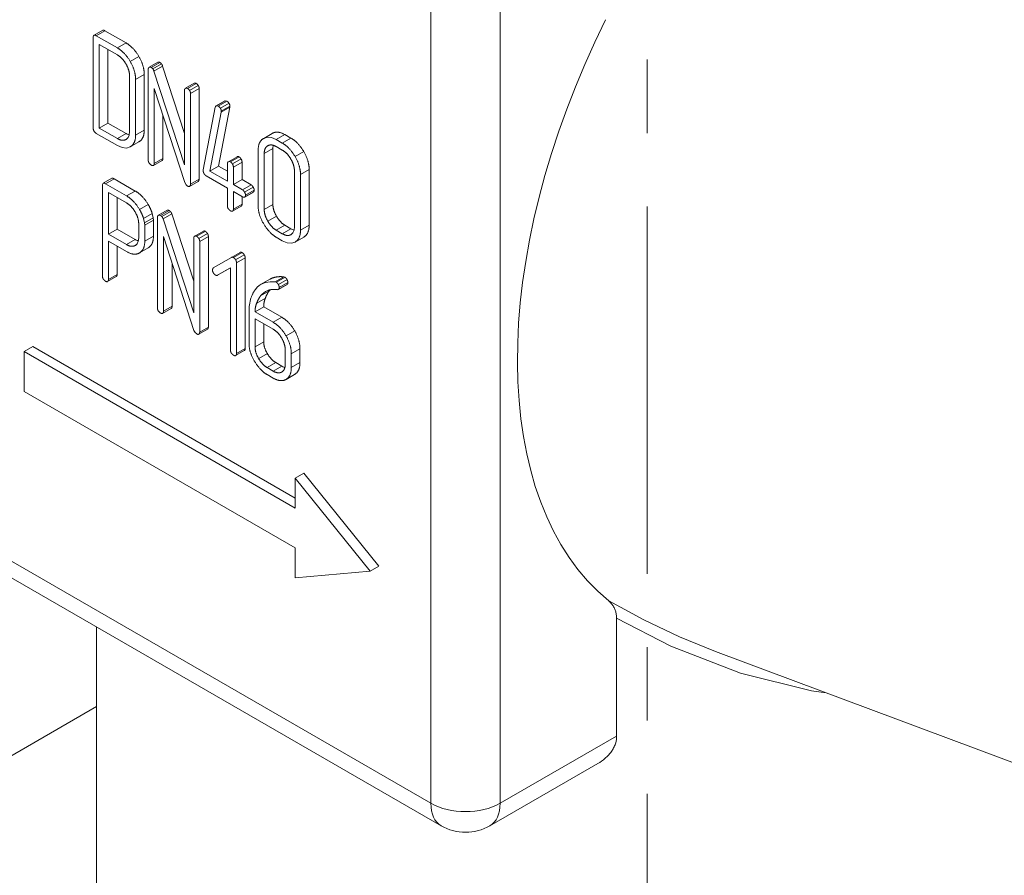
# Model space of a CAD drawing. Header units: millimetres. Extents: x 0 to 594, y 0 to 420.
# Tile 14 of 21: x 489 to 510, y 204 to 222. Entities that reach past the tile are written whole.
import ezdxf

# ---------------------------------------------------------------- set-up
doc = ezdxf.new("R2010")
doc.units = ezdxf.units.MM
doc.linetypes.add('K5LT_AXLED', pattern=[12, 7.5, -1.5, 1.5, -1.5])
doc.linetypes.add('K5LT_THIN', pattern=[0])
doc.layers.add('Системный слой (1)', color=251, linetype='Continuous', true_color=0x6c6c6c)

# ---------------------------------------------------------------- blocks, each defined once
blk = doc.blocks.new('U105')
at = {"layer": 'Системный слой (1)', "color": 7, "linetype": 'K5LT_THIN', "lineweight": 18, "true_color": 0xffffff}
for p, q in [((490.939, 221.209), (490.938, 221.188)), ((490.944, 221.223), (490.939, 221.209)), ((490.953, 221.232), (490.944, 221.223)), ((490.965, 221.235), (490.953, 221.232)), ((490.98, 221.232), (490.965, 221.235)), ((490.999, 221.223), (490.98, 221.232))]:
    blk.add_line(p, q, dxfattribs=at)
blk = doc.blocks.new('U115')
at = {"layer": 'Системный слой (1)', "color": 7, "linetype": 'K5LT_THIN', "lineweight": 18, "true_color": 0xffffff}
for p, q in [((491.431, 218.98), (491.528, 218.938)), ((491.528, 218.938), (491.615, 218.929)), ((491.615, 218.929), (491.693, 218.954)), ((491.693, 218.954), (491.693, 218.955))]:
    blk.add_line(p, q, dxfattribs=at)
blk = doc.blocks.new('U137')
at = {"layer": 'Системный слой (1)', "color": 7, "linetype": 'K5LT_THIN', "lineweight": 18, "true_color": 0xffffff}
for p, q in [((492.821, 220.149), (492.82, 220.149)), ((492.822, 220.15), (492.821, 220.149)), ((492.823, 220.151), (492.822, 220.15)), ((492.835, 220.155), (492.823, 220.151)), ((492.848, 220.154), (492.835, 220.155)), ((492.863, 220.148), (492.848, 220.154))]:
    blk.add_line(p, q, dxfattribs=at)
blk = doc.blocks.new('U138')
at = {"layer": 'Системный слой (1)', "color": 7, "linetype": 'K5LT_THIN', "lineweight": 18, "true_color": 0xffffff}
for p, q in [((491.608, 219.225), (491.63, 219.213)), ((491.63, 219.213), (491.651, 219.204)), ((491.651, 219.204), (491.671, 219.197))]:
    blk.add_line(p, q, dxfattribs=at)
blk = doc.blocks.new('U139')
at = {"layer": 'Системный слой (1)', "color": 7, "linetype": 'K5LT_THIN', "lineweight": 18, "true_color": 0xffffff}
for p, q in [((501.463, 209.679), (502.178, 209.293)), ((502.178, 209.293), (502.906, 208.947)), ((502.906, 208.947), (503.645, 208.646)), ((503.645, 208.646), (503.646, 208.646))]:
    blk.add_line(p, q, dxfattribs=at)
blk = doc.blocks.new('U140')
at = {"layer": 'Системный слой (1)', "color": 7, "linetype": 'K5LT_THIN', "lineweight": 18, "true_color": 0xffffff}
for p, q in [((491.648, 219.142), (491.671, 219.195)), ((491.671, 219.195), (491.679, 219.265)), ((491.605, 219.104), (491.606, 219.105)), ((491.606, 219.105), (491.608, 219.106)), ((491.608, 219.106), (491.609, 219.106)), ((491.609, 219.106), (491.648, 219.142))]:
    blk.add_line(p, q, dxfattribs=at)
blk = doc.blocks.new('U141')
at = {"layer": 'Системный слой (1)', "color": 7, "linetype": 'K5LT_THIN', "lineweight": 18, "true_color": 0xffffff}
for p, q in [((492.08, 220.577), (492.079, 220.576)), ((492.081, 220.578), (492.08, 220.577)), ((492.082, 220.579), (492.081, 220.578)), ((492.094, 220.583), (492.082, 220.579)), ((492.107, 220.582), (492.094, 220.583)), ((492.122, 220.576), (492.107, 220.582))]:
    blk.add_line(p, q, dxfattribs=at)
blk = doc.blocks.new('U143')
at = {"layer": 'Системный слой (1)', "color": 7, "linetype": 'K5LT_THIN', "lineweight": 18, "true_color": 0xffffff}
for p, q in [((493.985, 217.933), (494.002, 217.926)), ((494.002, 217.926), (494.016, 217.924)), ((494.016, 217.924), (494.027, 217.927)), ((494.027, 217.927), (494.029, 217.928)), ((494.029, 217.928), (494.03, 217.929)), ((494.03, 217.929), (494.031, 217.93))]:
    blk.add_line(p, q, dxfattribs=at)
blk = doc.blocks.new('U145')
at = {"layer": 'Системный слой (1)', "color": 7, "linetype": 'K5LT_THIN', "lineweight": 18, "true_color": 0xffffff}
for p, q in [((494.798, 217.036), (494.896, 216.994)), ((494.896, 216.994), (494.983, 216.985)), ((494.983, 216.985), (495.06, 217.01)), ((495.06, 217.01), (495.061, 217.011))]:
    blk.add_line(p, q, dxfattribs=at)
blk = doc.blocks.new('U147')
at = {"layer": 'Системный слой (1)', "color": 7, "linetype": 'K5LT_THIN', "lineweight": 18, "true_color": 0xffffff}
for p, q in [((493.433, 219.776), (493.43, 219.763)), ((493.438, 219.785), (493.433, 219.776)), ((493.445, 219.791), (493.438, 219.785)), ((493.447, 219.792), (493.445, 219.791)), ((493.449, 219.793), (493.447, 219.792)), ((493.451, 219.794), (493.449, 219.793))]:
    blk.add_line(p, q, dxfattribs=at)
blk = doc.blocks.new('U148')
at = {"layer": 'Системный слой (1)', "color": 7, "linetype": 'K5LT_THIN', "lineweight": 18, "true_color": 0xffffff}
for p, q in [((501.626, 209.325), (502.73, 208.758)), ((502.73, 208.758), (504.157, 208.201)), ((504.157, 208.201), (505.606, 207.846)), ((505.606, 207.846), (505.905, 207.801))]:
    blk.add_line(p, q, dxfattribs=at)
blk = doc.blocks.new('U173')
at = {"layer": 'Системный слой (1)', "color": 7, "linetype": 'K5LT_THIN', "lineweight": 18, "true_color": 0xffffff}
blk.add_line((491.002, 207.521), (478.752, 200.449), dxfattribs=at)
blk = doc.blocks.new('U182')
at = {"layer": 'Системный слой (1)', "color": 7, "linetype": 'K5LT_THIN', "lineweight": 18, "true_color": 0xffffff}
for p, q in [((494.975, 217.281), (494.997, 217.269)), ((494.997, 217.269), (495.018, 217.26)), ((495.018, 217.26), (495.039, 217.253))]:
    blk.add_line(p, q, dxfattribs=at)
blk = doc.blocks.new('U183')
at = {"layer": 'Системный слой (1)', "color": 7, "linetype": 'K5LT_THIN', "lineweight": 18, "true_color": 0xffffff}
for p, q in [((493.008, 217.128), (493.007, 217.127)), ((493.009, 217.129), (493.008, 217.128)), ((493.01, 217.13), (493.009, 217.129)), ((493.022, 217.134), (493.01, 217.13)), ((493.035, 217.133), (493.022, 217.134)), ((493.05, 217.127), (493.035, 217.133))]:
    blk.add_line(p, q, dxfattribs=at)
blk = doc.blocks.new('U184')
at = {"layer": 'Системный слой (1)', "color": 7, "linetype": 'K5LT_THIN', "lineweight": 18, "true_color": 0xffffff}
for p, q in [((494.387, 215.945), (494.422, 215.975)), ((494.422, 215.975), (494.456, 215.998)), ((494.456, 215.998), (494.471, 216.006)), ((494.471, 216.006), (494.486, 216.013)), ((494.486, 216.013), (494.501, 216.019)), ((494.353, 215.909), (494.387, 215.945))]:
    blk.add_line(p, q, dxfattribs=at)
blk = doc.blocks.new('U185')
at = {"layer": 'Системный слой (1)', "color": 7, "linetype": 'K5LT_THIN', "lineweight": 18, "true_color": 0xffffff}
for p, q in [((494.972, 217.16), (494.974, 217.16)), ((494.974, 217.16), (494.975, 217.161)), ((494.975, 217.161), (494.977, 217.162)), ((494.977, 217.162), (495.015, 217.198)), ((495.015, 217.198), (495.038, 217.25)), ((495.038, 217.25), (495.046, 217.32))]:
    blk.add_line(p, q, dxfattribs=at)
blk = doc.blocks.new('U186')
at = {"layer": 'Системный слой (1)', "color": 7, "linetype": 'K5LT_THIN', "lineweight": 18, "true_color": 0xffffff}
for p, q in [((491.795, 217.059), (491.817, 217.048)), ((491.817, 217.048), (491.838, 217.038)), ((491.838, 217.038), (491.859, 217.031))]:
    blk.add_line(p, q, dxfattribs=at)
blk = doc.blocks.new('U187')
at = {"layer": 'Системный слой (1)', "color": 7, "linetype": 'K5LT_THIN', "lineweight": 18, "true_color": 0xffffff}
for p, q in [((492.268, 217.557), (492.267, 217.556)), ((492.269, 217.557), (492.268, 217.557)), ((492.281, 217.562), (492.269, 217.557)), ((492.295, 217.561), (492.281, 217.562)), ((492.309, 217.554), (492.295, 217.561)), ((492.267, 217.556), (492.266, 217.555))]:
    blk.add_line(p, q, dxfattribs=at)
blk = doc.blocks.new('U188')
at = {"layer": 'Системный слой (1)', "color": 7, "linetype": 'K5LT_THIN', "lineweight": 18, "true_color": 0xffffff}
for p, q in [((494.452, 216.184), (494.369, 216.148)), ((494.547, 216.2), (494.452, 216.184)), ((494.651, 216.196), (494.547, 216.2)), ((494.286, 216.085), (494.25, 216.043)), ((494.326, 216.12), (494.286, 216.085)), ((494.369, 216.148), (494.326, 216.12))]:
    blk.add_line(p, q, dxfattribs=at)
blk = doc.blocks.new('U189')
at = {"layer": 'Системный слой (1)', "color": 7, "linetype": 'K5LT_THIN', "lineweight": 18, "true_color": 0xffffff}
for p, q in [((494.53, 216.011), (494.537, 216.019)), ((494.537, 216.019), (494.544, 216.027)), ((494.544, 216.027), (494.551, 216.035))]:
    blk.add_line(p, q, dxfattribs=at)
blk = doc.blocks.new('U190')
at = {"layer": 'Системный слой (1)', "color": 7, "linetype": 'K5LT_THIN', "lineweight": 18, "true_color": 0xffffff}
for p, q in [((491.126, 218.185), (491.125, 218.165)), ((491.132, 218.2), (491.126, 218.185)), ((491.14, 218.209), (491.132, 218.2)), ((491.152, 218.212), (491.14, 218.209)), ((491.168, 218.209), (491.152, 218.212)), ((491.187, 218.2), (491.168, 218.209))]:
    blk.add_line(p, q, dxfattribs=at)
blk = doc.blocks.new('U192')
at = {"layer": 'Системный слой (1)', "color": 7, "linetype": 'K5LT_THIN', "lineweight": 18, "true_color": 0xffffff}
for p, q in [((493.695, 218.649), (493.694, 218.649)), ((493.696, 218.65), (493.695, 218.649)), ((493.698, 218.651), (493.696, 218.65)), ((493.71, 218.655), (493.698, 218.651)), ((493.723, 218.654), (493.71, 218.655)), ((493.737, 218.648), (493.723, 218.654))]:
    blk.add_line(p, q, dxfattribs=at)
blk = doc.blocks.new('U193')
at = {"layer": 'Системный слой (1)', "color": 7, "linetype": 'K5LT_THIN', "lineweight": 18, "true_color": 0xffffff}
for p, q in [((491.797, 216.941), (491.835, 216.976)), ((491.835, 216.976), (491.858, 217.028)), ((491.858, 217.028), (491.866, 217.096)), ((491.792, 216.938), (491.793, 216.939)), ((491.793, 216.939), (491.795, 216.94)), ((491.795, 216.94), (491.797, 216.941))]:
    blk.add_line(p, q, dxfattribs=at)
blk = doc.blocks.new('U194')
at = {"layer": 'Системный слой (1)', "color": 7, "linetype": 'K5LT_THIN', "lineweight": 18, "true_color": 0xffffff}
for p, q in [((494.695, 216.037), (494.705, 216.039)), ((494.705, 216.039), (494.713, 216.041)), ((494.713, 216.041), (494.72, 216.044)), ((494.72, 216.044), (494.722, 216.045)), ((494.722, 216.045), (494.725, 216.047)), ((494.725, 216.047), (494.727, 216.05))]:
    blk.add_line(p, q, dxfattribs=at)
blk = doc.blocks.new('U195')
at = {"layer": 'Системный слой (1)', "color": 7, "linetype": 'K5LT_THIN', "lineweight": 18, "true_color": 0xffffff}
for p, q in [((494.609, 218.965), (494.606, 218.943)), ((494.613, 218.986), (494.609, 218.965)), ((494.606, 218.943), (494.605, 218.918))]:
    blk.add_line(p, q, dxfattribs=at)
blk = doc.blocks.new('U197')
at = {"layer": 'Системный слой (1)', "color": 7, "linetype": 'K5LT_THIN', "lineweight": 18, "true_color": 0xffffff}
for p, q in [((494.788, 214.475), (494.81, 214.464)), ((494.81, 214.464), (494.831, 214.455)), ((494.831, 214.455), (494.851, 214.448))]:
    blk.add_line(p, q, dxfattribs=at)
blk = doc.blocks.new('U199')
at = {"layer": 'Системный слой (1)', "color": 7, "linetype": 'K5LT_THIN', "lineweight": 18, "true_color": 0xffffff}
for p, q in [((494.418, 219.128), (494.413, 219.125)), ((494.493, 219.152), (494.418, 219.128)), ((494.579, 219.143), (494.493, 219.152)), ((494.675, 219.101), (494.579, 219.143))]:
    blk.add_line(p, q, dxfattribs=at)

msp = doc.modelspace()

# ---------------------------------------------------------------- linework, layer by layer
at = {"layer": 'Системный слой (1)', "color": 30, "linetype": 'K5LT_AXLED', "lineweight": 18, "true_color": 0xff8000}
msp.add_line((502.2516, 241.7362), (502.2516, 189.5629), dxfattribs=at)
at = {"layer": 'Системный слой (1)', "color": 7, "linetype": 'K5LT_THIN', "lineweight": 18, "true_color": 0xffffff}
for p, q in [((497.8322, 205.5454), (497.8322, 226.3661)), ((499.2464, 205.5454), (499.2464, 226.3661)), ((490.9376, 221.1879), (490.9376, 219.3363)), ((491.1298, 221.3345), (490.953, 221.2324)), ((491.1761, 221.3256), (490.9993, 221.2235)), ((491.4308, 220.9743), (490.9993, 221.2235)), ((491.6076, 221.0764), (491.1761, 221.3256)), ((491.4308, 220.8318), (491.0611, 221.0452)), ((491.0611, 221.0452), (491.0611, 219.3364)), ((491.6076, 221.0764), (491.4308, 220.9743)), ((491.2379, 220.9432), (491.2379, 219.4385)), ((491.869, 220.8009), (491.6922, 220.6988)), ((492.2589, 220.6807), (492.0821, 220.5786)), ((492.2986, 220.6777), (492.1218, 220.5757)), ((492.3288, 220.6518), (492.152, 220.5497)), ((492.354, 220.6044), (492.1773, 220.5023)), ((492.801, 219.2294), (492.354, 220.6044)), ((491.6785, 219.2648), (491.6785, 220.404)), ((491.9788, 220.4348), (491.802, 220.3328)), ((491.9788, 219.2954), (491.9788, 220.4348)), ((492.0602, 220.54), (492.0602, 218.6883)), ((492.801, 218.5835), (492.1773, 220.5023)), ((491.802, 219.1934), (491.802, 220.3328)), ((492.9997, 220.2529), (492.823, 220.1508)), ((493.0395, 220.2499), (492.8628, 220.1479)), ((493.0815, 220.2072), (492.9048, 220.1051)), ((492.1836, 220.1449), (492.8073, 218.227)), ((492.1836, 218.6169), (492.1836, 220.1449)), ((492.801, 220.1123), (492.801, 218.5835)), ((493.1013, 220.1431), (492.9245, 220.041)), ((492.9245, 218.1892), (492.9245, 220.041)), ((493.1013, 218.2913), (493.1013, 220.1431)), ((493.6221, 219.8932), (493.4453, 219.7911)), ((493.6282, 219.8956), (493.4514, 219.7935)), ((493.4896, 219.7857), (493.4514, 219.7935)), ((493.6664, 219.8878), (493.4896, 219.7857)), ((493.7102, 219.8433), (493.5334, 219.7412)), ((493.7293, 219.7817), (493.5525, 219.6796)), ((493.6664, 219.8878), (493.6282, 219.8956)), ((493.7281, 219.7667), (493.7293, 219.7817)), ((492.3604, 218.719), (492.3604, 219.6013)), ((493.4304, 219.7629), (493.1838, 218.4816)), ((493.3194, 218.4603), (493.5513, 219.6647)), ((493.4962, 218.5624), (493.7281, 219.7667)), ((493.7281, 219.7667), (493.5513, 219.6647)), ((493.5513, 219.6647), (493.5525, 219.6796)), ((491.2379, 219.4385), (491.0611, 219.3364)), ((491.2379, 219.4385), (491.6076, 219.225)), ((490.9993, 219.2295), (491.4308, 218.9804)), ((491.0611, 219.3364), (491.4308, 219.123)), ((491.6076, 219.225), (491.4308, 219.123)), ((491.9788, 219.2954), (491.802, 219.1934)), ((494.5943, 219.2298), (494.4176, 219.1277)), ((494.8519, 219.2033), (494.6751, 219.1012)), ((494.9752, 219.1321), (494.8519, 219.2033)), ((491.6141, 219.1093), (491.6046, 219.1038)), ((491.8693, 219.0563), (491.6926, 218.9543)), ((491.8703, 219.0568), (491.6935, 218.9548)), ((491.8693, 219.0563), (491.8703, 219.0568)), ((494.5009, 218.9761), (494.5008, 218.976)), ((494.7984, 219.0301), (494.6751, 219.1012)), ((494.9752, 219.1321), (494.7984, 219.0301)), ((494.3052, 218.8875), (494.3052, 217.7481)), ((494.6055, 218.9182), (494.4287, 218.8161)), ((494.4287, 218.8161), (494.4287, 217.6769)), ((494.6055, 218.9182), (494.6055, 217.779)), ((494.7984, 218.8875), (494.6752, 218.9586)), ((495.2366, 218.8566), (495.0598, 218.7545)), ((492.3431, 218.6749), (492.1663, 218.5728)), ((492.3432, 218.6749), (492.1664, 218.5728)), ((492.3604, 218.719), (492.1836, 218.6169)), ((493.4962, 218.5624), (493.3194, 218.4603)), ((493.6757, 218.4588), (493.4962, 218.5624)), ((493.6757, 218.6122), (493.6757, 218.2546)), ((493.8744, 218.7528), (493.6976, 218.6508)), ((493.9142, 218.7499), (493.7374, 218.6478)), ((493.9562, 218.7071), (493.7794, 218.6051)), ((493.9759, 218.643), (493.7992, 218.5409)), ((493.9759, 218.2854), (493.9759, 218.643)), ((493.1838, 218.4816), (493.1825, 218.4652)), ((493.2442, 218.3612), (493.6757, 218.1121)), ((493.6757, 218.2546), (493.3194, 218.4603)), ((493.7992, 218.1833), (493.7992, 218.5409)), ((495.0461, 217.3205), (495.0461, 218.4597)), ((495.3464, 218.4906), (495.1696, 218.3885)), ((495.1696, 217.2491), (495.1696, 218.3885)), ((495.3464, 217.3512), (495.3464, 218.4906)), ((491.1247, 218.1646), (491.1247, 216.317)), ((491.3169, 218.3111), (491.1401, 218.209)), ((491.3633, 218.3021), (491.1865, 218.2)), ((491.6193, 217.9502), (491.1865, 218.2)), ((491.7961, 218.0522), (491.3633, 218.3021)), ((492.8073, 218.227), (492.832, 218.18)), ((492.832, 218.18), (492.8628, 218.1536)), ((493.0828, 218.2493), (492.906, 218.1472)), ((493.1013, 218.2913), (492.9245, 218.1892)), ((493.9759, 218.2854), (493.7992, 218.1833)), ((493.9854, 218.0758), (493.7992, 218.1833)), ((494.1622, 218.1779), (493.9759, 218.2854)), ((494.1622, 218.1779), (493.9854, 218.0758)), ((491.6179, 217.8084), (491.2482, 218.0219)), ((491.2482, 218.0219), (491.2482, 217.1707)), ((491.7961, 218.0522), (491.6193, 217.9502)), ((493.6757, 218.1121), (493.6757, 217.7554)), ((493.7992, 218.0408), (493.9854, 217.9333)), ((493.7992, 217.6841), (493.7992, 218.0408)), ((494.2041, 218.1309), (494.0273, 218.0288)), ((494.204, 218.0291), (494.0273, 217.9271)), ((494.2078, 218.0318), (494.031, 217.9297)), ((494.2238, 218.071), (494.047, 217.9689)), ((491.425, 217.9198), (491.425, 217.2728)), ((492.0595, 217.7763), (491.8827, 217.6742)), ((493.9759, 217.7862), (493.7992, 217.6841)), ((493.9759, 217.7862), (493.9759, 217.9387)), ((494.6055, 217.779), (494.4287, 217.6769)), ((492.1411, 217.5925), (491.9643, 217.4904)), ((492.1597, 217.5063), (492.1411, 217.5925)), ((492.446, 217.6595), (492.2692, 217.5574)), ((492.4857, 217.6565), (492.3089, 217.5545)), ((492.5159, 217.6306), (492.3391, 217.5285)), ((492.5411, 217.5832), (492.3644, 217.4811)), ((492.9881, 216.2082), (492.5411, 217.5832)), ((493.9586, 217.7419), (493.7819, 217.6399)), ((491.8656, 217.0961), (491.8656, 217.3822)), ((491.9829, 217.4042), (491.9643, 217.4904)), ((492.1597, 217.5063), (491.9829, 217.4042)), ((491.9891, 217.3551), (491.9829, 217.4042)), ((492.1658, 217.4571), (491.9891, 217.3551)), ((492.1658, 217.4571), (492.1597, 217.5063)), ((492.1658, 217.1268), (492.1658, 217.4571)), ((492.2472, 217.5188), (492.2472, 215.6671)), ((492.9881, 215.5623), (492.3644, 217.4811)), ((494.68, 217.5359), (494.5033, 217.4338)), ((491.425, 217.2728), (491.2482, 217.1707)), ((491.2482, 217.1707), (491.6179, 216.9573)), ((491.425, 217.2728), (491.7947, 217.0593)), ((491.9891, 217.0247), (491.9891, 217.3551)), ((493.1868, 217.2317), (493.01, 217.1296)), ((493.2266, 217.2287), (493.0499, 217.1267)), ((493.2686, 217.186), (493.0918, 217.0839)), ((494.8519, 217.3519), (494.6752, 217.2498)), ((494.6752, 217.2498), (494.7984, 217.1787)), ((494.9752, 217.2808), (494.7984, 217.1787)), ((494.8519, 217.3519), (494.9752, 217.2808)), ((494.9816, 217.165), (494.9722, 217.1595)), ((494.977, 217.1622), (494.977, 217.1622)), ((495.3464, 217.3512), (495.1696, 217.2491)), ((491.2482, 216.2457), (491.2482, 217.0281)), ((491.2482, 217.0281), (491.618, 216.8146)), ((491.7947, 217.0593), (491.6179, 216.9573)), ((492.1658, 217.1268), (491.9891, 217.0247)), ((492.3707, 217.1237), (492.9944, 215.2058)), ((492.3707, 215.5957), (492.3707, 217.1237)), ((492.9881, 217.0911), (492.9881, 215.5623)), ((493.2884, 217.1219), (493.1116, 217.0198)), ((493.1116, 215.168), (493.1116, 217.0198)), ((493.2884, 215.2701), (493.2884, 217.1219)), ((494.6751, 217.1073), (494.7984, 217.0361)), ((495.2369, 217.112), (495.0601, 217.01)), ((495.2378, 217.1126), (495.0611, 217.0105)), ((495.2369, 217.112), (495.2378, 217.1126)), ((491.425, 216.3477), (491.425, 216.9261)), ((491.8014, 216.9437), (491.7917, 216.9381)), ((491.7966, 216.9408), (491.7966, 216.9408)), ((492.0579, 216.8893), (491.8811, 216.7872)), ((492.058, 216.8893), (491.8812, 216.7872)), ((493.9347, 216.7989), (493.7579, 216.6968)), ((493.9347, 216.7989), (493.758, 216.6968)), ((493.9766, 216.7947), (493.7999, 216.6926)), ((492.5475, 215.6978), (492.5475, 216.5801)), ((493.7579, 216.6968), (493.3892, 216.4818)), ((494.0204, 216.7501), (493.8436, 216.6481)), ((494.0395, 216.6885), (493.8628, 216.5865)), ((493.8628, 214.7341), (493.8628, 216.5865)), ((494.0395, 214.8361), (494.0395, 216.6885)), ((493.4755, 216.3321), (493.7393, 216.486)), ((493.6523, 216.4342), (493.4755, 216.3321)), ((493.6522, 216.4342), (493.4755, 216.3321)), ((493.6523, 216.4342), (493.7393, 216.4849)), ((493.7393, 216.486), (493.7393, 214.8054)), ((491.4077, 216.3037), (491.231, 216.2016)), ((491.425, 216.3477), (491.2482, 216.2457)), ((494.5453, 216.2503), (494.3685, 216.1482)), ((494.8277, 216.2984), (494.6509, 216.1964)), ((494.6768, 216.1871), (494.6509, 216.1964)), ((494.8536, 216.2892), (494.6768, 216.1871)), ((494.8949, 216.2426), (494.7181, 216.1405)), ((494.9035, 216.1516), (494.7267, 216.0495)), ((494.9115, 216.1818), (494.7348, 216.0797)), ((494.8536, 216.2892), (494.8277, 216.2984)), ((494.5299, 216.0112), (494.3531, 215.9091)), ((494.5923, 216.0411), (494.6443, 216.0424)), ((494.6443, 216.0424), (494.6716, 216.0409)), ((494.6716, 216.0409), (494.6951, 216.0372)), ((494.8965, 216.1457), (494.7198, 216.0437)), ((494.4518, 215.865), (494.2751, 215.763)), ((492.5302, 215.6537), (492.3534, 215.5516)), ((492.5302, 215.6537), (492.3535, 215.5516)), ((492.5475, 215.6978), (492.3707, 215.5957)), ((494.1181, 215.576), (494.1181, 214.9427)), ((494.4184, 215.686), (494.2416, 215.584)), ((494.6103, 215.3711), (494.2416, 215.584)), ((494.7871, 215.4731), (494.4184, 215.686)), ((494.2416, 215.4414), (494.2416, 214.8718)), ((494.6115, 215.2278), (494.2416, 215.4414)), ((494.7871, 215.4731), (494.6103, 215.3711)), ((492.9944, 215.2058), (493.019, 215.1588)), ((493.019, 215.1588), (493.0499, 215.1324)), ((493.2699, 215.2281), (493.0931, 215.126)), ((493.2884, 215.2701), (493.1116, 215.168)), ((494.4184, 215.3393), (494.4184, 214.9738)), ((495.0507, 215.197), (494.8739, 215.095)), ((494.4184, 214.9738), (494.2416, 214.8718)), ((489.7005, 214.878), (489.5237, 214.7759)), ((489.5237, 214.7759), (489.5237, 213.9594)), ((495.0638, 211.5773), (489.5237, 214.7759)), ((495.0638, 211.7815), (489.7005, 214.878)), ((494.0222, 214.792), (493.8455, 214.6899)), ((494.0223, 214.792), (493.8455, 214.6899)), ((494.0395, 214.8361), (493.8628, 214.7341)), ((494.8581, 214.5159), (494.8581, 214.8007)), ((495.1583, 214.8315), (494.9816, 214.7294)), ((495.1583, 214.5466), (495.1583, 214.8315)), ((494.493, 214.7307), (494.3162, 214.6286)), ((494.665, 214.5467), (494.4882, 214.4446)), ((494.665, 214.5467), (494.7883, 214.4755)), ((494.9816, 214.4445), (494.9816, 214.7294)), ((495.1583, 214.5466), (494.9816, 214.4445)), ((494.4882, 214.4446), (494.6115, 214.3734)), ((494.7883, 214.4755), (494.6115, 214.3734)), ((494.7866, 214.3549), (494.7865, 214.3549)), ((494.4882, 214.302), (494.6115, 214.2308)), ((495.0504, 214.3062), (494.8736, 214.2041)), ((495.0504, 214.3062), (494.8736, 214.2041)), ((489.5237, 213.9594), (495.0638, 210.7608)), ((495.2406, 212.2918), (495.0638, 212.1897)), ((495.0638, 212.1897), (495.0638, 211.5773)), ((496.5947, 210.2852), (495.0638, 212.1897)), ((496.7715, 210.3873), (495.2406, 212.2918)), ((488.6398, 210.8526), (497.8322, 205.5454)), ((495.0638, 210.7608), (495.0638, 210.1485)), ((488.8469, 210.3949), (498.0393, 205.0876)), ((496.7715, 210.3873), (496.5947, 210.2852)), ((495.0638, 210.1485), (496.5947, 210.2852)), ((501.6256, 206.9191), (501.6256, 209.3248)), ((491.0016, 191.5629), (491.0016, 209.1508)), ((503.6452, 208.6458), (503.646, 208.6455)), ((503.6452, 208.6458), (511.8019, 205.5973)), ((503.646, 208.6455), (503.646, 208.6455)), ((501.6256, 206.9191), (499.2464, 205.5454)), ((501.2396, 206.358), (499.0393, 205.0876))]:
    msp.add_line(p, q, dxfattribs=at)
msp.add_arc((498.5393, 205.9537), 1, 240, 300, dxfattribs=at)
for centre, major_axis, ratio, start_param, end_param in [((507.5549, 219.1946), (5.5383, 9.8931), 0.577215, 1.6546717, 3.0393635), ((498.5393, 205.9537), (-0.5, -0.866), 0.5773503, 5.4977871, 6.2831853), ((498.5393, 205.9537), (-1, 0), 0.5773503, 0.7853982, 2.3561945), ((498.5393, 205.9537), (0.5, -0.866), 0.5773503, 0, 0.7853982)]:
    msp.add_ellipse(centre, major_axis=major_axis, ratio=ratio, start_param=start_param, end_param=end_param, dxfattribs=at)
for points in [[(491.1761, 221.3256), (491.1452, 221.3434), (491.1298, 221.3345)], [(491.869, 220.8009), (491.7593, 220.9888), (491.6076, 221.0764)], [(491.6922, 220.6988), (491.5825, 220.8868), (491.4308, 220.9743)], [(491.6058, 220.6467), (491.5331, 220.7727), (491.4308, 220.8318)], [(491.9788, 220.4348), (491.9788, 220.6129), (491.869, 220.8009)], [(491.6785, 220.404), (491.6785, 220.5207), (491.6058, 220.6467)], [(491.802, 220.3328), (491.802, 220.5108), (491.6922, 220.6988)], [(492.0787, 220.5764), (492.0602, 220.5628), (492.0602, 220.54)], [(492.152, 220.5497), (492.1366, 220.5671), (492.1218, 220.5757)], [(492.2986, 220.6777), (492.2762, 220.6907), (492.2589, 220.6807)], [(492.3288, 220.6518), (492.3134, 220.6692), (492.2986, 220.6777)], [(492.354, 220.6044), (492.3442, 220.6343), (492.3288, 220.6518)], [(492.1773, 220.5023), (492.1674, 220.5323), (492.152, 220.5497)], [(493.0395, 220.2499), (493.0171, 220.2629), (492.9997, 220.2529)], [(493.0815, 220.2072), (493.0618, 220.2371), (493.0395, 220.2499)], [(493.1013, 220.1431), (493.1013, 220.1773), (493.0815, 220.2072)], [(492.8196, 220.1486), (492.801, 220.1351), (492.801, 220.1123)], [(492.9048, 220.1051), (492.885, 220.135), (492.8628, 220.1479)], [(492.9245, 220.041), (492.9245, 220.0752), (492.9048, 220.1051)], [(493.5334, 219.7412), (493.5143, 219.7715), (493.4896, 219.7857)], [(493.6282, 219.8956), (493.6249, 219.8948), (493.6221, 219.8932)], [(493.7102, 219.8433), (493.6911, 219.8735), (493.6664, 219.8878)], [(493.7293, 219.7817), (493.7293, 219.813), (493.7102, 219.8433)], [(493.5525, 219.6796), (493.5525, 219.711), (493.5334, 219.7412)], [(490.9376, 219.3363), (490.9376, 219.2651), (490.9993, 219.2295)], [(491.6935, 218.9548), (491.802, 219.0182), (491.802, 219.1934)], [(491.8703, 219.0568), (491.9788, 219.1203), (491.9788, 219.2954)], [(494.8519, 219.2033), (494.7002, 219.2909), (494.5943, 219.2298)], [(491.4308, 219.123), (491.5306, 219.0653), (491.6046, 219.1038)], [(494.4125, 219.1247), (494.3052, 219.0584), (494.3052, 218.8875)], [(494.5008, 218.976), (494.4287, 218.9343), (494.4287, 218.8161)], [(494.6752, 218.9586), (494.5729, 219.0177), (494.5008, 218.976)], [(495.0598, 218.7545), (494.9501, 218.9425), (494.7984, 219.0301)], [(495.2366, 218.8566), (495.1269, 219.0446), (494.9752, 219.1321)], [(494.9734, 218.7025), (494.9007, 218.8284), (494.7984, 218.8875)], [(495.3464, 218.4906), (495.3464, 218.6686), (495.2366, 218.8566)], [(492.0602, 218.6883), (492.0602, 218.6512), (492.0787, 218.6234)], [(492.0787, 218.6234), (492.1108, 218.5878), (492.1219, 218.5814)], [(492.1219, 218.5814), (492.1491, 218.5657), (492.1663, 218.5728)], [(492.1663, 218.5728), (492.1836, 218.5828), (492.1836, 218.6169)], [(492.3431, 218.6749), (492.3604, 218.6848), (492.3604, 218.719)], [(493.6942, 218.6486), (493.6757, 218.635), (493.6757, 218.6122)], [(493.7794, 218.6051), (493.7596, 218.635), (493.7374, 218.6478)], [(493.7992, 218.5409), (493.7992, 218.5751), (493.7794, 218.6051)], [(493.9142, 218.7499), (493.8917, 218.7629), (493.8744, 218.7528)], [(493.9562, 218.7071), (493.9364, 218.737), (493.9142, 218.7499)], [(493.9759, 218.643), (493.9759, 218.6772), (493.9562, 218.7071)], [(495.0461, 218.4597), (495.0461, 218.5765), (494.9734, 218.7025)], [(495.1696, 218.3885), (495.1696, 218.5665), (495.0598, 218.7545)], [(493.1825, 218.4652), (493.1825, 218.4367), (493.1998, 218.4068)], [(493.1998, 218.4068), (493.2171, 218.3768), (493.2442, 218.3612)], [(491.3633, 218.3021), (491.3324, 218.32), (491.3169, 218.3111)], [(492.906, 218.1472), (492.9245, 218.1707), (492.9245, 218.1892)], [(493.0828, 218.2493), (493.1013, 218.2728), (493.1013, 218.2913)], [(494.2041, 218.1309), (494.1844, 218.1651), (494.1622, 218.1779)], [(492.0595, 217.7763), (491.9482, 217.9644), (491.7961, 218.0522)], [(492.8628, 218.1536), (492.8862, 218.1401), (492.906, 218.1472)], [(494.0273, 218.0288), (494.0076, 218.063), (493.9854, 218.0758)], [(494.047, 217.9689), (494.047, 217.9946), (494.0273, 218.0288)], [(494.031, 217.9297), (494.047, 217.9433), (494.047, 217.9689)], [(494.204, 218.0291), (494.206, 218.0303), (494.2078, 218.0318)], [(494.2238, 218.071), (494.2238, 218.0967), (494.2041, 218.1309)], [(494.2078, 218.0318), (494.2238, 218.0453), (494.2238, 218.071)], [(491.7929, 217.6234), (491.7202, 217.7494), (491.6179, 217.8084)], [(491.8827, 217.6742), (491.7714, 217.8624), (491.6193, 217.9502)], [(492.1411, 217.5925), (492.1139, 217.6851), (492.0595, 217.7763)], [(493.9586, 217.7419), (493.9759, 217.7519), (493.9759, 217.7862)], [(494.6055, 217.779), (494.6055, 217.6636), (494.68, 217.5359)], [(491.8656, 217.3822), (491.8656, 217.4975), (491.7929, 217.6234)], [(491.9643, 217.4904), (491.9371, 217.583), (491.8827, 217.6742)], [(492.4857, 217.6565), (492.4633, 217.6695), (492.446, 217.6595)], [(492.5159, 217.6306), (492.5005, 217.648), (492.4857, 217.6565)], [(492.5411, 217.5832), (492.5313, 217.6131), (492.5159, 217.6306)], [(493.6757, 217.7554), (493.6757, 217.7183), (493.6942, 217.6905)], [(493.6942, 217.6905), (493.7263, 217.6548), (493.7374, 217.6484)], [(493.7374, 217.6484), (493.7646, 217.6327), (493.7819, 217.6399)], [(493.7819, 217.6399), (493.7992, 217.6499), (493.7992, 217.6841)], [(494.3052, 217.7481), (494.3052, 217.5687), (494.4193, 217.3789)], [(494.4287, 217.6769), (494.4287, 217.5616), (494.5033, 217.4338)], [(492.2657, 217.5552), (492.2472, 217.5416), (492.2472, 217.5188)], [(492.3391, 217.5285), (492.3237, 217.5459), (492.3089, 217.5545)], [(492.3644, 217.4811), (492.3545, 217.5111), (492.3391, 217.5285)], [(494.4193, 217.3789), (494.5333, 217.1891), (494.6751, 217.1073)], [(494.5033, 217.4338), (494.5778, 217.306), (494.6752, 217.2498)], [(494.68, 217.5359), (494.7546, 217.4081), (494.8519, 217.3519)], [(493.2266, 217.2287), (493.2042, 217.2417), (493.1868, 217.2317)], [(493.2686, 217.186), (493.2489, 217.2159), (493.2266, 217.2287)], [(493.2884, 217.1219), (493.2884, 217.1561), (493.2686, 217.186)], [(494.7984, 217.1787), (494.8982, 217.1211), (494.9722, 217.1595)], [(495.0611, 217.0105), (495.1696, 217.0739), (495.1696, 217.2491)], [(495.2378, 217.1126), (495.3464, 217.176), (495.3464, 217.3512)], [(491.6179, 216.9573), (491.7177, 216.8996), (491.7917, 216.9381)], [(491.8812, 216.7872), (491.9891, 216.8496), (491.9891, 217.0247)], [(492.058, 216.8893), (492.1658, 216.9516), (492.1658, 217.1268)], [(493.0066, 217.1274), (492.9881, 217.1139), (492.9881, 217.0911)], [(493.0918, 217.0839), (493.0721, 217.1138), (493.0499, 217.1267)], [(493.1116, 217.0198), (493.1116, 217.054), (493.0918, 217.0839)], [(491.618, 216.8146), (491.7733, 216.7249), (491.8812, 216.7872)], [(493.9766, 216.7947), (493.952, 216.8089), (493.9347, 216.7989)], [(494.0204, 216.7501), (494.0013, 216.7804), (493.9766, 216.7947)], [(493.7999, 216.6926), (493.7752, 216.7068), (493.7579, 216.6968)], [(493.8436, 216.6481), (493.8245, 216.6783), (493.7999, 216.6926)], [(493.8628, 216.5865), (493.8628, 216.6178), (493.8436, 216.6481)], [(494.0395, 216.6885), (494.0395, 216.7199), (494.0204, 216.7501)], [(493.3892, 216.4818), (493.3707, 216.4554), (493.3707, 216.444)], [(493.3707, 216.444), (493.3707, 216.414), (493.3892, 216.382)], [(493.3892, 216.382), (493.4077, 216.3499), (493.4336, 216.3349)], [(491.1247, 216.317), (491.1247, 216.28), (491.1432, 216.2522)], [(491.1432, 216.2522), (491.1753, 216.2166), (491.1865, 216.2102)], [(491.1865, 216.2102), (491.2136, 216.1945), (491.2309, 216.2016)], [(491.2309, 216.2016), (491.2482, 216.2115), (491.2482, 216.2457)], [(491.4077, 216.3037), (491.425, 216.3136), (491.425, 216.3477)], [(493.4336, 216.3349), (493.457, 216.3214), (493.4755, 216.3321)], [(494.8277, 216.2984), (494.6635, 216.3185), (494.5453, 216.2503)], [(494.7181, 216.1405), (494.7015, 216.1729), (494.6768, 216.1871)], [(494.8949, 216.2426), (494.8782, 216.2749), (494.8536, 216.2892)], [(494.9115, 216.1818), (494.9115, 216.2102), (494.8949, 216.2426)], [(494.8965, 216.1457), (494.9008, 216.1482), (494.9035, 216.1516)], [(494.9035, 216.1516), (494.9115, 216.1619), (494.9115, 216.1818)], [(494.2501, 216.0435), (494.1181, 215.872), (494.1181, 215.576)], [(494.4518, 215.865), (494.4853, 215.9516), (494.5299, 216.0112)], [(494.5006, 216.0187), (494.5439, 216.0364), (494.5923, 216.0411)], [(494.7348, 216.0797), (494.7348, 216.1082), (494.7181, 216.1405)], [(494.7267, 216.0495), (494.7348, 216.0598), (494.7348, 216.0797)], [(494.2416, 215.584), (494.2416, 215.6764), (494.2751, 215.763)], [(494.2751, 215.763), (494.3085, 215.8496), (494.3531, 215.9091)], [(494.4184, 215.686), (494.4184, 215.7784), (494.4518, 215.865)], [(492.2472, 215.6671), (492.2472, 215.63), (492.2658, 215.6022)], [(492.2658, 215.6022), (492.2979, 215.5666), (492.309, 215.5602)], [(492.309, 215.5602), (492.3362, 215.5445), (492.3534, 215.5516)], [(492.3534, 215.5516), (492.3707, 215.5616), (492.3707, 215.5957)], [(492.5302, 215.6537), (492.5475, 215.6636), (492.5475, 215.6978)], [(494.8739, 215.095), (494.7663, 215.2811), (494.6103, 215.3711)], [(495.0507, 215.197), (494.943, 215.3831), (494.7871, 215.4731)], [(493.0931, 215.126), (493.1116, 215.1495), (493.1116, 215.168)], [(493.2699, 215.2281), (493.2884, 215.2516), (493.2884, 215.2701)], [(494.7872, 215.0431), (494.7163, 215.1673), (494.6115, 215.2278)], [(495.1583, 214.8315), (495.1583, 215.0109), (495.0507, 215.197)], [(493.0499, 215.1324), (493.0733, 215.1189), (493.0931, 215.126)], [(494.1181, 214.9427), (494.1181, 214.7633), (494.2322, 214.5736)], [(494.4184, 214.9738), (494.4184, 214.8585), (494.493, 214.7307)], [(494.8581, 214.8007), (494.8581, 214.9188), (494.7872, 215.0431)], [(494.9816, 214.7294), (494.9816, 214.9089), (494.8739, 215.095)], [(493.7393, 214.8054), (493.7393, 214.7683), (493.7578, 214.7405)], [(494.0222, 214.792), (494.0395, 214.802), (494.0395, 214.8361)], [(494.2416, 214.8718), (494.2416, 214.7564), (494.3162, 214.6286)], [(493.7578, 214.7405), (493.7899, 214.7049), (493.801, 214.6985)], [(493.801, 214.6985), (493.8282, 214.6828), (493.8455, 214.6899)], [(493.8455, 214.6899), (493.8628, 214.6999), (493.8628, 214.7341)], [(494.2322, 214.5736), (494.3463, 214.3839), (494.4882, 214.302)], [(494.3162, 214.6286), (494.3908, 214.5008), (494.4882, 214.4446)], [(494.493, 214.7307), (494.5676, 214.6029), (494.665, 214.5467)], [(495.0504, 214.3062), (495.1583, 214.3685), (495.1583, 214.5466)], [(494.6115, 214.3734), (494.7151, 214.3136), (494.7866, 214.3549)], [(494.7866, 214.3549), (494.8581, 214.3962), (494.8581, 214.5159)], [(494.8736, 214.2041), (494.9816, 214.2665), (494.9816, 214.4445)], [(494.6115, 214.2308), (494.7657, 214.1418), (494.8736, 214.2041)]]:
    msp.add_open_spline(points, degree=2, dxfattribs=at)
for points, knots in [([(501.4628, 209.6795), (501.4876, 209.6591), (501.5277, 209.6181), (501.5728, 209.5481), (501.6022, 209.4797), (501.6191, 209.4133), (501.6249, 209.3609), (501.6256, 209.3327), (501.6256, 209.3248)], [0, 0, 0, 0, 2.4530804, 4.2952256, 5.9401958, 7.4494925, 8.5699467, 9, 9, 9, 9]), ([(501.2396, 206.358), (501.2943, 206.3896), (501.3691, 206.4417), (501.4542, 206.5222), (501.4995, 206.5752), (501.5407, 206.6333), (501.5777, 206.6983), (501.615, 206.7975), (501.6256, 206.8734), (501.6256, 206.9191)], [0, 0, 0, 0, 2.4908352, 3.6229086, 4.7985011, 5.3973661, 6.6349015, 7.9998171, 10, 10, 10, 10])]:
    msp.add_open_spline(points, degree=3, knots=knots, dxfattribs=at)

# ---------------------------------------------------------------- block references
at = {"layer": 'Системный слой (1)'}
for name in ['U105', 'U141', 'U137', 'U147', 'U140', 'U138', 'U115', 'U199', 'U195', 'U192', 'U190', 'U143', 'U187', 'U185', 'U182', 'U193', 'U186', 'U183', 'U145', 'U188', 'U184', 'U189', 'U194', 'U197', 'U139', 'U148', 'U173']:
    msp.add_blockref(name, (0, 0), dxfattribs=at)

doc.saveas('drawing.dxf')
